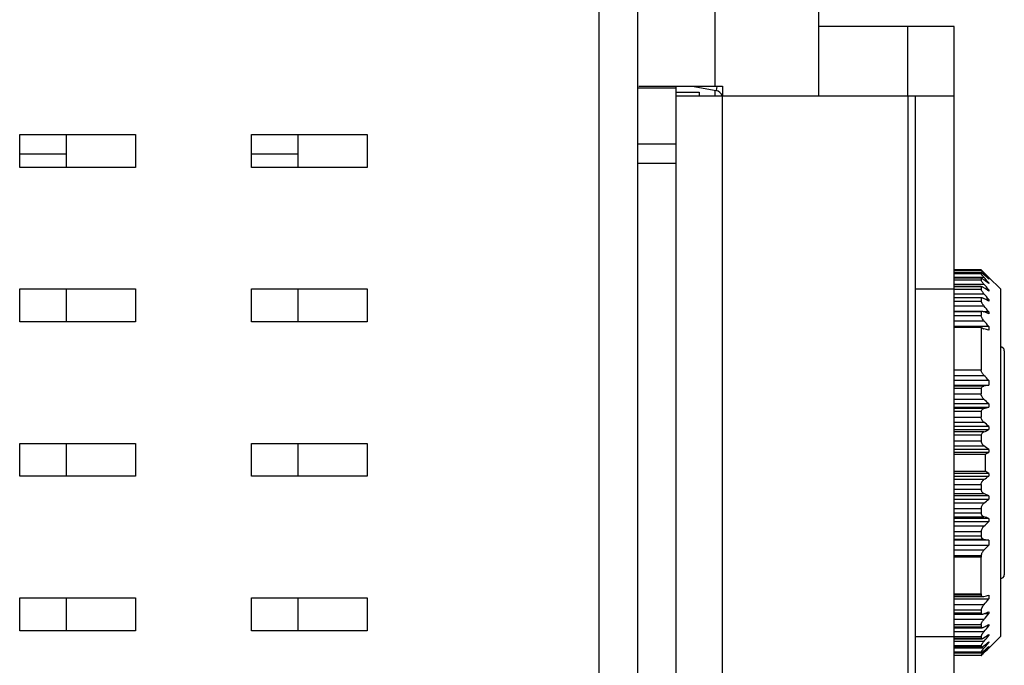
# Model space of a CAD drawing. Extents: x 808 to 1699, y 60 to 690.
# Tile 17 of 19: x 1422 to 1448, y 334 to 351. Entities that reach past the tile are written whole.
import ezdxf

# ---------------------------------------------------------------- set-up
doc = ezdxf.new("R2010")
doc.units = 0
doc.header["$LTSCALE"] = 2
doc.header["$MEASUREMENT"] = 0
for name, color, linetype in [('3991140800_BDXF_CONTINUO53', 7, 'CONTINUOUS'), ('3991141100_CDXF_CONTINUO49', 7, 'CONTINUOUS'), ('46-111-501-1DXF_CONTINUO64', 7, 'CONTINUOUS'), ('BACK_PLATE_2DXF_CONTINUO61', 7, 'CONTINUOUS'), ('SNAP_2_DXF_CONTINUOUS_LINE', 7, 'CONTINUOUS'), ('SNAP_DXF_CONTINUOUS_LINE', 7, 'CONTINUOUS')]:
    doc.layers.add(name, color=color, linetype=linetype)

msp = doc.modelspace()

# ---------------------------------------------------------------- linework, layer by layer
at = {"layer": '3991140800_BDXF_CONTINUO53', "color": 3, "linetype": 'Continuous'}
msp.add_line((1437.155656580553, 359.3697830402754), (1437.155656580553, 317.7697830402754), dxfattribs=at)
at = {"layer": '3991140800_BDXF_CONTINUO53', "color": 7, "linetype": 'Continuous'}
for p, q in [((1438.155656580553, 359.3697830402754), (1438.155656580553, 317.7697830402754)), ((1422.155656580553, 347.5697830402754), (1425.155656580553, 347.5697830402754)), ((1422.155656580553, 346.7197830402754), (1422.155656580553, 347.5697830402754)), ((1425.155656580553, 347.5697830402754), (1425.155656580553, 346.7197830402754)), ((1428.155656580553, 347.5697830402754), (1431.155656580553, 347.5697830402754)), ((1428.155656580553, 346.7197830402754), (1428.155656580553, 347.5697830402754)), ((1431.155656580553, 347.5697830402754), (1431.155656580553, 346.7197830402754)), ((1425.155656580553, 346.7197830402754), (1422.155656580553, 346.7197830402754)), ((1431.155656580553, 346.7197830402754), (1428.155656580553, 346.7197830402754)), ((1422.155656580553, 343.5697830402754), (1425.155656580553, 343.5697830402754)), ((1422.155656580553, 342.7197830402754), (1422.155656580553, 343.5697830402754)), ((1425.155656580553, 343.5697830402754), (1425.155656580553, 342.7197830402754)), ((1428.155656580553, 343.5697830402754), (1431.155656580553, 343.5697830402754)), ((1428.155656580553, 342.7197830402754), (1428.155656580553, 343.5697830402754)), ((1431.155656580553, 343.5697830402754), (1431.155656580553, 342.7197830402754)), ((1425.155656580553, 342.7197830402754), (1422.155656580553, 342.7197830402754)), ((1431.155656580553, 342.7197830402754), (1428.155656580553, 342.7197830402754)), ((1422.155656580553, 339.5697830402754), (1425.155656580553, 339.5697830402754)), ((1422.155656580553, 338.7197830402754), (1422.155656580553, 339.5697830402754)), ((1425.155656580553, 339.5697830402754), (1425.155656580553, 338.7197830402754)), ((1428.155656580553, 339.5697830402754), (1431.155656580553, 339.5697830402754)), ((1428.155656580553, 338.7197830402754), (1428.155656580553, 339.5697830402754)), ((1431.155656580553, 339.5697830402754), (1431.155656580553, 338.7197830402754)), ((1425.155656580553, 338.7197830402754), (1422.155656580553, 338.7197830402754)), ((1431.155656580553, 338.7197830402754), (1428.155656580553, 338.7197830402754)), ((1422.155656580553, 335.5697830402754), (1425.155656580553, 335.5697830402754)), ((1422.155656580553, 334.7197830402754), (1422.155656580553, 335.5697830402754)), ((1425.155656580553, 335.5697830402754), (1425.155656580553, 334.7197830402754)), ((1428.155656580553, 335.5697830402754), (1431.155656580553, 335.5697830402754)), ((1428.155656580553, 334.7197830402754), (1428.155656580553, 335.5697830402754)), ((1431.155656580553, 335.5697830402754), (1431.155656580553, 334.7197830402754)), ((1425.155656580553, 334.7197830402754), (1422.155656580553, 334.7197830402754)), ((1431.155656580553, 334.7197830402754), (1428.155656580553, 334.7197830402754))]:
    msp.add_line(p, q, dxfattribs=at)
at = {"layer": '3991141100_CDXF_CONTINUO49', "color": 7, "linetype": 'Continuous'}
for p, q in [((1423.355656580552, 347.5697830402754), (1423.355656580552, 346.7197830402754)), ((1429.355656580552, 347.5697830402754), (1429.355656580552, 346.7197830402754)), ((1422.155656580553, 347.0697830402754), (1423.355656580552, 347.0697830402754)), ((1428.155656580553, 347.0697830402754), (1429.355656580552, 347.0697830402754)), ((1423.355656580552, 343.5697830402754), (1423.355656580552, 342.7197830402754)), ((1429.355656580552, 343.5697830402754), (1429.355656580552, 342.7197830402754)), ((1423.355656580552, 339.5697830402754), (1423.355656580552, 338.7197830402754)), ((1429.355656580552, 339.5697830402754), (1429.355656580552, 338.7197830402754)), ((1423.355656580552, 335.5697830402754), (1423.355656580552, 334.7197830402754)), ((1429.355656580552, 335.5697830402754), (1429.355656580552, 334.7197830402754))]:
    msp.add_line(p, q, dxfattribs=at)
at = {"layer": '46-111-501-1DXF_CONTINUO64', "color": 6, "linetype": 'Continuous'}
for p, q in [((1447.055656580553, 344.0647598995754), (1446.355656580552, 344.0647598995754)), ((1446.355656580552, 344.0555376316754), (1447.055656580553, 344.0555376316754)), ((1447.055656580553, 343.9972899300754), (1446.355656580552, 343.9972899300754)), ((1447.055656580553, 344.0647598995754), (1447.055656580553, 344.0555376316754)), ((1447.055656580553, 343.9972899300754), (1447.055656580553, 343.9689525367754)), ((1447.154682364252, 343.9695438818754), (1447.127295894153, 343.9965080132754)), ((1446.355656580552, 343.9689525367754), (1447.055656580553, 343.9689525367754)), ((1446.355656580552, 343.8733007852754), (1447.127295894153, 343.8733007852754)), ((1447.055656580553, 343.8521102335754), (1446.355656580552, 343.8521102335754)), ((1446.355656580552, 343.8051046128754), (1447.055656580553, 343.8051046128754)), ((1447.055656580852, 343.8521102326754), (1447.057482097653, 343.8522649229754)), ((1447.055656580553, 343.8521102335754), (1447.055656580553, 343.8051046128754)), ((1447.090203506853, 343.9735722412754), (1447.127295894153, 343.9735722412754)), ((1447.127295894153, 343.9735722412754), (1447.143191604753, 343.9567496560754)), ((1447.127295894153, 343.8733007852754), (1447.158686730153, 343.8382526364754)), ((1447.170487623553, 343.9539549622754), (1447.154682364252, 343.9695438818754)), ((1447.213274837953, 343.9116502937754), (1447.170487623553, 343.9539549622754)), ((1447.255656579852, 343.8695936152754), (1447.213274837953, 343.9116502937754)), ((1447.255656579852, 343.8370902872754), (1447.243804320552, 343.8370902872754)), ((1447.555656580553, 343.5697830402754), (1447.255656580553, 343.8697830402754)), ((1447.255656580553, 343.8370902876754), (1447.255656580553, 343.8264010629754)), ((1446.355656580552, 343.6972749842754), (1447.127295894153, 343.6972749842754)), ((1446.355656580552, 343.6337003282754), (1447.055656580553, 343.6337003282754)), ((1447.055656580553, 343.6315103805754), (1446.355656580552, 343.6315103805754)), ((1446.355656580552, 343.5665778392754), (1447.055656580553, 343.5665778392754)), ((1447.055656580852, 343.6315103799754), (1447.064029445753, 343.6337002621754)), ((1447.055656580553, 343.6315103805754), (1447.055656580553, 343.5665778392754)), ((1447.255656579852, 343.5482320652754), (1447.209468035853, 343.5482320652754)), ((1447.255656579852, 343.7294036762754), (1447.229050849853, 343.7294036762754)), ((1447.255656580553, 343.7294036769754), (1447.255656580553, 343.7081938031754)), ((1447.255656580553, 343.5482320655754), (1447.255656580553, 343.5168360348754)), ((1447.555656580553, 343.5697131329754), (1447.555656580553, 334.5698529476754)), ((1446.355656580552, 343.4482708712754), (1447.127295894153, 343.4482708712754)), ((1446.355656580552, 343.3455255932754), (1447.073224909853, 343.3455255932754)), ((1447.055656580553, 343.3389693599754), (1446.355656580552, 343.3389693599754)), ((1446.355656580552, 343.2571339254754), (1447.055656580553, 343.2571339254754)), ((1447.055656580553, 343.3389693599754), (1447.055656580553, 343.2571339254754)), ((1447.255656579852, 343.2964326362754), (1447.181101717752, 343.2964326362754)), ((1447.255656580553, 343.2964326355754), (1447.255656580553, 343.2553455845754)), ((1446.355656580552, 343.1302153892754), (1447.127295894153, 343.1302153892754)), ((1446.355656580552, 342.9922854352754), (1447.084412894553, 342.9922854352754)), ((1447.055656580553, 342.9791007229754), (1446.355656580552, 342.9791007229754)), ((1447.055656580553, 342.9791007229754), (1447.055656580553, 342.8816529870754)), ((1447.127295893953, 343.1302153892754), (1447.122044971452, 343.1364967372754)), ((1447.255656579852, 342.9779764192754), (1447.134530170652, 342.9779764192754)), ((1447.255656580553, 342.9779764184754), (1447.255656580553, 342.9278463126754)), ((1446.355656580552, 342.8816529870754), (1447.055656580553, 342.8816529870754)), ((1446.355656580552, 342.7481244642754), (1447.127295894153, 342.7481244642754)), ((1447.255656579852, 342.5978856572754), (1446.355656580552, 342.5978856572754)), ((1447.055656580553, 342.5686218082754), (1446.355656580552, 342.5686218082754)), ((1447.055656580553, 342.5686218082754), (1447.055656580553, 341.4738753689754)), ((1447.255656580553, 342.5978856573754), (1447.255656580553, 342.4993819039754)), ((1447.655656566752, 341.9697830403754), (1447.655656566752, 336.1697830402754)), ((1446.355656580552, 341.4738753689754), (1447.055656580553, 341.4738753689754)), ((1446.355656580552, 341.3317453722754), (1447.128778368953, 341.3317453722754)), ((1447.255656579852, 341.2038654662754), (1446.355656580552, 341.2038654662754)), ((1447.255656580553, 341.2038654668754), (1447.255656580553, 341.0748582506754)), ((1446.355656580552, 341.0748582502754), (1447.255656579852, 341.0748582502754)), ((1447.127295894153, 341.0525991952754), (1446.355656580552, 341.0525991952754)), ((1447.055656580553, 340.9937985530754), (1446.355656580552, 340.9937985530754)), ((1447.055656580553, 340.9937985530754), (1447.055656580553, 340.8513477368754)), ((1447.255656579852, 341.0748582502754), (1447.127295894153, 341.0525991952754)), ((1446.355656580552, 340.8513477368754), (1447.055656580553, 340.8513477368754)), ((1446.355656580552, 340.7129756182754), (1447.127295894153, 340.7129756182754)), ((1447.255656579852, 340.5935621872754), (1446.355656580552, 340.5935621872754)), ((1446.355656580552, 340.5124499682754), (1447.255656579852, 340.5124499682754)), ((1447.127295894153, 340.4714739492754), (1446.355656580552, 340.4714739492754)), ((1447.255656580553, 340.5935621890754), (1447.255656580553, 340.5124499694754)), ((1447.055656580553, 340.4002150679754), (1446.355656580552, 340.4002150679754)), ((1446.355656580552, 340.2517635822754), (1447.055656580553, 340.2517635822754)), ((1447.055656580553, 340.4002150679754), (1447.055656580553, 340.2517635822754)), ((1446.355656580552, 340.1176752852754), (1447.127295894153, 340.1176752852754)), ((1447.255656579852, 340.0110657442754), (1446.355656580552, 340.0110657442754)), ((1446.355656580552, 339.9272899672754), (1447.255656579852, 339.9272899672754)), ((1447.255656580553, 340.0110657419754), (1447.255656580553, 339.9272899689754)), ((1447.127295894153, 339.8682431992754), (1446.355656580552, 339.8682431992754)), ((1447.055656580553, 339.7856498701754), (1446.355656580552, 339.7856498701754)), ((1447.055656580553, 339.7856498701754), (1447.055656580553, 339.6335388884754)), ((1446.355656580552, 339.6335388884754), (1447.055656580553, 339.6335388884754)), ((1446.355656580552, 339.5058490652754), (1447.127295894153, 339.5058490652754)), ((1447.255656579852, 339.4137247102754), (1446.355656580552, 339.4137247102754)), ((1447.056352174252, 339.6253285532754), (1447.055656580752, 339.6335388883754)), ((1447.255656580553, 339.4137247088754), (1447.255656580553, 339.3447830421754)), ((1446.355656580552, 339.3447830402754), (1447.255656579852, 339.3447830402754)), ((1447.155656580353, 339.2852321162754), (1446.355656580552, 339.2852321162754)), ((1447.155656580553, 339.2852321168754), (1447.155656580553, 338.8543339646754)), ((1446.355656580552, 338.8543339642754), (1447.155656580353, 338.8543339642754)), ((1447.255656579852, 338.7947830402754), (1446.355656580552, 338.7947830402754)), ((1446.355656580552, 338.7258413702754), (1447.255656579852, 338.7258413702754)), ((1447.255656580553, 338.7947830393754), (1447.255656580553, 338.7258413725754)), ((1447.127295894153, 338.6337170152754), (1446.355656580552, 338.6337170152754)), ((1446.355656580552, 338.5060271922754), (1447.055656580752, 338.5060271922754)), ((1447.055656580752, 338.5060271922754), (1447.056352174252, 338.5142375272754)), ((1447.055656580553, 338.5060271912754), (1447.055656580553, 338.3803071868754)), ((1447.055656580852, 338.3803071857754), (1446.355656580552, 338.3803071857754)), ((1446.355656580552, 338.2713228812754), (1447.127295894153, 338.2713228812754)), ((1447.255656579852, 338.2122761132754), (1446.355656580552, 338.2122761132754)), ((1447.255656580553, 338.2122761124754), (1447.255656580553, 338.1285003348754)), ((1446.355656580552, 338.1285003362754), (1447.255656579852, 338.1285003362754)), ((1447.127295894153, 338.0218907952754), (1446.355656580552, 338.0218907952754)), ((1446.355656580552, 337.8878024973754), (1447.055656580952, 337.8878024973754)), ((1447.055656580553, 337.8878024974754), (1447.055656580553, 337.7650643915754)), ((1447.055656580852, 337.7650643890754), (1446.355656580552, 337.7650643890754)), ((1446.355656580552, 337.6680921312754), (1447.127295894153, 337.6680921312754)), ((1447.255656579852, 337.6271161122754), (1446.355656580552, 337.6271161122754)), ((1447.255656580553, 337.6271161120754), (1447.255656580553, 337.5460038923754)), ((1446.355656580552, 337.5460038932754), (1447.255656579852, 337.5460038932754)), ((1447.127295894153, 337.4265904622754), (1446.355656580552, 337.4265904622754)), ((1446.355656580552, 337.2882183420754), (1447.055656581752, 337.2882183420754)), ((1447.055656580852, 337.1703977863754), (1446.355656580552, 337.1703977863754)), ((1447.055656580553, 337.2882183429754), (1447.055656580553, 337.1703977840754)), ((1446.355656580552, 337.0869668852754), (1447.127295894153, 337.0869668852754)), ((1447.255656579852, 337.0647078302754), (1446.355656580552, 337.0647078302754)), ((1446.355656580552, 336.9357006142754), (1447.255656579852, 336.9357006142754)), ((1447.127295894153, 337.0869668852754), (1447.255656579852, 337.0647078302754)), ((1447.255656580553, 337.0647078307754), (1447.255656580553, 336.9357006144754)), ((1447.128778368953, 336.8078207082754), (1446.355656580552, 336.8078207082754)), ((1446.355656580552, 336.6656907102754), (1447.055656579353, 336.6656907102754)), ((1447.055656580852, 336.6257035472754), (1446.355656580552, 336.6257035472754)), ((1447.055656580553, 336.6656907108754), (1447.055656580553, 336.6257035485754)), ((1446.355656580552, 335.6765985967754), (1447.055656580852, 335.6765985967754)), ((1447.055656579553, 335.6431607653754), (1446.355656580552, 335.6431607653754)), ((1446.355656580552, 335.6060449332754), (1447.101897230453, 335.6060449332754)), ((1446.355656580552, 335.6020817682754), (1447.101897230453, 335.6020817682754)), ((1447.055656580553, 335.6765985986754), (1447.055656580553, 335.6431607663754)), ((1447.101535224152, 335.6020817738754), (1447.128778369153, 335.6060449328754)), ((1447.255656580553, 335.6401841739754), (1447.255656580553, 335.5416804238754)), ((1446.355656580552, 335.5416804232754), (1447.255656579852, 335.5416804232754)), ((1447.127295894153, 335.3914416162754), (1446.355656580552, 335.3914416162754)), ((1446.355656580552, 335.2579130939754), (1447.055656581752, 335.2579130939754)), ((1447.055656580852, 335.1771392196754), (1446.355656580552, 335.1771392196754)), ((1446.355656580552, 335.1491992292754), (1447.088137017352, 335.1491992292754)), ((1447.055656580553, 335.2579130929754), (1447.055656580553, 335.1771392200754)), ((1447.134530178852, 335.1615896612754), (1447.255656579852, 335.1615896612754)), ((1447.255656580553, 335.2117197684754), (1447.255656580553, 335.1615896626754)), ((1447.127295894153, 335.0093506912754), (1446.355656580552, 335.0093506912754)), ((1446.355656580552, 334.8824321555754), (1447.055656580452, 334.8824321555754)), ((1447.055656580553, 334.8824321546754), (1447.055656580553, 334.8145325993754)), ((1447.122044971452, 335.0030693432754), (1447.127295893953, 335.0093506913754)), ((1447.181101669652, 334.8431334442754), (1447.255656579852, 334.8431334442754)), ((1447.255656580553, 334.8842204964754), (1447.255656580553, 334.8431334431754)), ((1447.055656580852, 334.8145325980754), (1446.355656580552, 334.8145325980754)), ((1446.355656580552, 334.7965573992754), (1447.077412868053, 334.7965573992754)), ((1447.127295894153, 334.6912952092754), (1446.355656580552, 334.6912952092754)), ((1446.355656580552, 334.5729882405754), (1447.055656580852, 334.5729882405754)), ((1447.055656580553, 334.5729882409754), (1447.055656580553, 334.5190338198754)), ((1447.209467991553, 334.5913340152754), (1447.255656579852, 334.5913340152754)), ((1447.255656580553, 334.6227300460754), (1447.255656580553, 334.5913340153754)), ((1447.555656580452, 334.5697830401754), (1447.255656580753, 334.2697830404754)), ((1447.055656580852, 334.5190338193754), (1446.355656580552, 334.5190338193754)), ((1446.355656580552, 334.5089413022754), (1447.068682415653, 334.5089413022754)), ((1447.127295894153, 334.4422910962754), (1446.355656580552, 334.4422910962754)), ((1446.355656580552, 334.3344614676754), (1447.055656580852, 334.3344614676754)), ((1447.055656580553, 334.3344614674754), (1447.055656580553, 334.2953030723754)), ((1447.229050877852, 334.4101624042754), (1447.255656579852, 334.4101624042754)), ((1447.255656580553, 334.4313722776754), (1447.255656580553, 334.4101624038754)), ((1447.255656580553, 334.3131650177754), (1447.255656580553, 334.3024757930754)), ((1447.055656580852, 334.2953030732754), (1446.355656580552, 334.2953030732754)), ((1446.355656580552, 334.2908868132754), (1447.055656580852, 334.2908868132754)), ((1447.127295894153, 334.2662652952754), (1446.355656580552, 334.2662652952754)), ((1446.355656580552, 334.1706135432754), (1447.055656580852, 334.1706135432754)), ((1447.055656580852, 334.1468687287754), (1446.355656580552, 334.1468687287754)), ((1446.355656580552, 334.1458327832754), (1447.057733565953, 334.1458327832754)), ((1446.355656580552, 334.0840284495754), (1447.055656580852, 334.0840284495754)), ((1447.055656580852, 334.0760716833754), (1446.355656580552, 334.0760716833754)), ((1447.055656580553, 334.1706135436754), (1447.055656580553, 334.1468687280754)), ((1447.055656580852, 334.1468687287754), (1447.057682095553, 334.1458327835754)), ((1447.055656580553, 334.0840284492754), (1447.055656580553, 334.0760716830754)), ((1447.057835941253, 334.0773611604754), (1447.059496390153, 334.0787384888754)), ((1447.059496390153, 334.0787384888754), (1447.062306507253, 334.0810087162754)), ((1447.062306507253, 334.0810087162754), (1447.066868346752, 334.0850042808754)), ((1447.127295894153, 334.1659938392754), (1447.089859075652, 334.1659938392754)), ((1447.158686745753, 334.3013134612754), (1447.127295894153, 334.2662652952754)), ((1447.143191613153, 334.1828164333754), (1447.127295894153, 334.1659938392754)), ((1447.127295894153, 334.1430580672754), (1447.154682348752, 334.1700221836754)), ((1447.154682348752, 334.1700221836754), (1447.170487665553, 334.1856111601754)), ((1447.170487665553, 334.1856111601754), (1447.213274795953, 334.2279157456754)), ((1447.213274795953, 334.2279157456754), (1447.255656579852, 334.2699724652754)), ((1447.243804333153, 334.3024757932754), (1447.255656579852, 334.3024757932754))]:
    msp.add_line(p, q, dxfattribs=at)
for centre, radius, start, end in [((1445.840679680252, 342.7403410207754), 1.7976392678, 46.49106527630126, 46.84636209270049), ((1445.432472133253, 342.3111997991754), 2.3899190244, 45.94421593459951, 46.47645055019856), ((1443.577411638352, 340.3986704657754), 5.0543162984, 45.3843854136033, 45.90714445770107), ((1447.004429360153, 343.7100459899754), 0.1534913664, 61.1569693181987, 64.64152245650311), ((1425.586279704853, 319.8408917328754), 32.3243960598, 47.90420051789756, 48.21008851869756), ((1427.694917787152, 319.2135606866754), 31.3466039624, 51.39010057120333, 51.68972724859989), ((1422.090489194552, 320.2975494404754), 34.4586074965, 43.08833727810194, 43.3613855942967), ((1420.700406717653, 320.1697976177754), 35.4998075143, 41.5791828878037, 41.81446513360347), ((1419.417500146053, 319.7027992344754), 36.6547079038, 40.58249068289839, 40.88995462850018), ((1429.748152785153, 317.8126501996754), 31.1001267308, 55.7406397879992, 56.0262780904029), ((1418.813349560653, 319.3820225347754), 37.1599761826, 40.05726256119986, 40.36382458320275), ((1431.617133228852, 314.9716342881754), 32.3192165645, 61.06108145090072, 61.32078405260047), ((1418.725847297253, 319.0531378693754), 37.2336931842, 39.98289100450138, 40.28931726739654), ((1433.184371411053, 309.1025257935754), 36.6354117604, 67.4127590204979, 67.63001496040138), ((1447.488378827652, 343.0587268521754), 0.4762915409, 216.8416290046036, 220.7020125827), ((1419.160574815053, 318.7239395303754), 36.8686711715, 40.35639786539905, 40.66348807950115), ((1433.686263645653, 292.3214840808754), 51.9802835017, 74.86769399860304, 75.01252094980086), ((1447.555656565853, 341.9697830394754), 0.1000000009, 5.777996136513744e-07, 90.00000052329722), ((1422.084431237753, 316.3566038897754), 35.3691530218, 44.62890726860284, 44.92072711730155), ((1425.131933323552, 316.9407859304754), 32.3869255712, 46.91311532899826, 47.22326929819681), ((1434.012041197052, 381.7777854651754), 43.3384503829, 287.6152743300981, 287.7934110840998), ((1427.211029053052, 316.0072933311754), 31.2724827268, 50.13604062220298, 50.44175190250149), ((1432.702037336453, 371.3962258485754), 34.6713394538, 294.5859077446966, 294.8193960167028), ((1429.279180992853, 314.5017427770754), 30.7206854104, 54.18579963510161, 54.4804749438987), ((1431.437252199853, 365.7939339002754), 30.8184929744, 300.6659327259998, 300.8823151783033), ((1429.077984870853, 363.9181599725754), 31.0657478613, 305.5211609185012, 305.8125631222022), ((1431.578732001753, 312.5832110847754), 30.5419787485, 59.11670487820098, 59.33504636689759), ((1432.871519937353, 307.1117778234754), 34.2657901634, 65.17922163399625, 65.41547333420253), ((1426.991561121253, 362.3965195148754), 31.615982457, 309.5599081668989, 309.8622979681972), ((1434.170082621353, 296.8568615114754), 42.8187564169, 72.20550738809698, 72.3858061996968), ((1424.894051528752, 361.4544872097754), 32.7361724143, 312.778384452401, 313.0852295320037), ((1421.822583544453, 362.0427602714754), 35.7380144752, 315.0807782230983, 315.3695861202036), ((1391.402410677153, 336.1495371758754), 55.6552446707, 359.5131149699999, 0.4902078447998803), ((1447.555656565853, 336.1697830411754), 0.1000000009, 269.9999994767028, 359.9999994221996), ((1433.845372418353, 385.2267517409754), 51.3679218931, 284.986616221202, 285.1331696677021), ((1447.487168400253, 335.0818111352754), 0.4747400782, 139.2916468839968, 143.1646509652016), ((1418.869773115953, 359.6640824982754), 37.2511569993, 319.3380878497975, 319.6420249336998), ((1433.349725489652, 368.6374173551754), 36.2029304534, 292.3686879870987, 292.5885392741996), ((1418.431434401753, 359.3346646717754), 37.6187901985, 319.7122505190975, 320.0155399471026), ((1431.796133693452, 362.8424523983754), 31.9477631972, 298.6777068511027, 298.940428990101), ((1418.519678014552, 359.0058084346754), 37.5445250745, 319.6377447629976, 319.9411668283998), ((1429.943535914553, 360.0385149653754), 30.7517745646, 303.9721047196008, 304.2609786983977), ((1419.129154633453, 358.6851010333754), 37.0352501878, 319.1116243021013, 319.4159290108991), ((1427.908143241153, 358.6575600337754), 31.0037810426, 308.3086168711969, 308.6115566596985), ((1425.818105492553, 358.0406881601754), 31.9775537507, 311.7882532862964, 312.097459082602), ((1420.422861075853, 358.2170295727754), 35.8715187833, 318.1867484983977, 318.4195926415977), ((1446.738168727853, 334.4442098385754), 0.4869004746, 312.4608170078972, 312.8443071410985), ((1444.879891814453, 336.4550135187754), 3.2248780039, 312.7578343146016, 312.8903570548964), ((1446.295241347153, 334.9311388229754), 1.1451164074, 312.8993148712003, 313.1892972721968), ((1448.837305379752, 332.5458805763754), 2.3556102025, 136.5463164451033, 137.8186716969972), ((1421.825408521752, 358.0911513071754), 34.822386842, 316.6400516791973, 316.9102475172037)]:
    msp.add_arc(centre, radius, start, end, dxfattribs=at)
for points, start_tangent, end_tangent in [([(1447.055656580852, 344.0647598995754), (1447.070187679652, 344.0517589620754)], (0.7717418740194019, -0.635935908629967), (0.72958055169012, -0.6838948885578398)), ([(1447.082945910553, 344.0216886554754), (1447.075531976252, 344.0302092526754), (1447.061423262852, 344.0471658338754), (1447.055656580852, 344.0555376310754)], (-0.6634661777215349, 0.7482062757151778), (-0.400021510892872, 0.9165057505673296)), ([(1447.055656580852, 343.9972899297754), (1447.070166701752, 343.9890531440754), (1447.094265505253, 343.9704338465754), (1447.127295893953, 343.9417463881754)], (0.9515764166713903, -0.3074123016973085), (0.7429036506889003, -0.6693983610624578)), ([(1447.127295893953, 343.9735722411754), (1447.097644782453, 344.0054758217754), (1447.082945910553, 344.0216886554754)], (-0.6870313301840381, 0.7266277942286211), (-0.6634661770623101, 0.7482062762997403)), ([(1447.127295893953, 343.8733007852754), (1447.097644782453, 343.9076243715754), (1447.075531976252, 343.9356300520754), (1447.061423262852, 343.9564989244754), (1447.055656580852, 343.9689525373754)], (-0.6676407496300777, 0.7444835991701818), (-0.2212624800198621, 0.9752142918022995)), ([(1447.127295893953, 343.6972749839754), (1447.097644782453, 343.7334772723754), (1447.075531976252, 343.7643135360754), (1447.061423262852, 343.7887655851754), (1447.055656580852, 343.8051046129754)], (-0.6545656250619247, 0.7560051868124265), (-0.153107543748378, 0.9882095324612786)), ([(1447.057480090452, 343.8523126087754), (1447.070166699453, 343.8487478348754)], (0.9991152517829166, 0.0420560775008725), (0.903845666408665, -0.4278586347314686)), ([(1447.078475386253, 343.8444959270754), (1447.094265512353, 343.8347799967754), (1447.127295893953, 343.8101509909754)], (0.8762268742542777, -0.4818988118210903), (0.7796585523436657, -0.6262048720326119)), ([(1447.127295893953, 343.4482708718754), (1447.097644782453, 343.4857809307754), (1447.075531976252, 343.5189614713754), (1447.061423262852, 343.5466110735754), (1447.055656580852, 343.5665778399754)], (-0.6475962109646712, 0.7619836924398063), (-0.1182210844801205, 0.9929872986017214)), ([(1447.064029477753, 343.6337084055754), (1447.070166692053, 343.6330753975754)], (0.9999922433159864, -0.003938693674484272), (0.9842861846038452, -0.1765805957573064)), ([(1447.070166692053, 343.6330753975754), (1447.094265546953, 343.6239792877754), (1447.127295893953, 343.6037971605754)], (0.9842861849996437, -0.1765805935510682), (0.8220668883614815, -0.5693909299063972)), ([(1447.055656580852, 343.3389693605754), (1447.070166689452, 343.3454371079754), (1447.072695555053, 343.3456091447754)], (0.64698518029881, 0.7625025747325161), (0.9994531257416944, 0.03306734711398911)), ([(1447.055656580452, 343.2571339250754), (1447.057715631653, 343.2457171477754), (1447.061896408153, 343.2324920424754), (1447.068372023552, 343.2173351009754), (1447.077371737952, 343.2001530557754), (1447.089183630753, 343.1808568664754), (1447.103995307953, 343.1595971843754), (1447.122044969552, 343.1364967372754)], (0.09745779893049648, -0.9952396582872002), (0.6360556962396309, -0.7716431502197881)), ([(1447.072695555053, 343.3456091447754), (1447.094265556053, 343.3413562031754), (1447.127295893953, 343.3259392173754)], (0.9994531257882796, 0.03306734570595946), (0.8683416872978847, -0.4959664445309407)), ([(1447.055656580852, 342.9791007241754), (1447.070166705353, 342.9903692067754), (1447.083301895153, 342.9924096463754)], (0.5177694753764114, 0.8555201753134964), (0.9999790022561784, -0.006480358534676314)), ([(1447.083301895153, 342.9924096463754), (1447.094265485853, 342.9913678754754), (1447.127295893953, 342.9809591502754)], (0.9999790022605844, -0.006480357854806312), (0.9150823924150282, -0.4032669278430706)), ([(1447.107204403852, 342.7731397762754), (1447.079992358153, 342.8145348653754), (1447.062616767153, 342.8518891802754), (1447.055656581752, 342.8816529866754)], (-0.5991731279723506, 0.8006194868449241), (-0.08399391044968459, 0.9964662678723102)), ([(1447.055656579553, 342.5686218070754), (1447.078029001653, 342.5611916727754), (1447.102229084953, 342.5496827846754), (1447.128778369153, 342.5335211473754)], (0.9690033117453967, -0.2470477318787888), (0.8304770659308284, -0.5570528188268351)), ([(1447.073479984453, 341.4094494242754), (1447.064254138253, 341.4323252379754), (1447.058372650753, 341.4539620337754), (1447.055656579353, 341.4738753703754)], (-0.4250699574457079, 0.9051605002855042), (-0.06366450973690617, 0.9979713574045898)), ([(1447.128778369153, 341.3317453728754), (1447.106529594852, 341.3567588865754), (1447.088019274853, 341.3829234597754), (1447.073479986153, 341.4094494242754)], (-0.706089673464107, 0.7081224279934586), (-0.4250699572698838, 0.9051605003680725)), ([(1447.055656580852, 340.9937985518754), (1447.070166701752, 341.0217846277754), (1447.094265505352, 341.0421542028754), (1447.127295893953, 341.0525991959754)], (0.2966755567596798, 0.9549783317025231), (0.9918197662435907, 0.1276461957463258)), ([(1447.065047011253, 340.8061477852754), (1447.060357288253, 340.8217675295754), (1447.057250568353, 340.8368800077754), (1447.055656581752, 340.8513477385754)], (-0.3286051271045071, 0.944467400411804), (-0.06091910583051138, 0.9981427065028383)), ([(1447.127295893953, 340.7129756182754), (1447.100499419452, 340.7422058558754), (1447.079609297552, 340.7738165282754), (1447.065047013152, 340.8061477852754)], (-0.7339656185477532, 0.6791866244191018), (-0.3286051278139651, 0.9444674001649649)), ([(1447.055656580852, 340.4002150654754), (1447.070166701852, 340.4314291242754), (1447.094265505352, 340.4560221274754), (1447.127295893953, 340.4714739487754)], (0.274900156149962, 0.961472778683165), (0.9650211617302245, 0.2621719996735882)), ([(1447.059582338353, 340.2248461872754), (1447.057738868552, 340.2339505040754), (1447.056433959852, 340.2429332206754), (1447.055656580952, 340.2517635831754)], (-0.2252525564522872, 0.9743004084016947), (-0.0590526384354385, 0.9982548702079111)), ([(1447.127295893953, 340.1176752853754), (1447.095912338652, 340.1499720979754), (1447.073071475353, 340.1867242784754), (1447.059582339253, 340.2248461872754)], (-0.7709397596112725, 0.6369080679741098), (-0.2252525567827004, 0.9743004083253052)), ([(1447.055656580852, 339.7856498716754), (1447.070166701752, 339.8195996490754), (1447.094265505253, 339.8480282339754), (1447.127295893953, 339.8682431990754)], (0.2595373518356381, 0.965733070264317), (0.9251329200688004, 0.379643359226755)), ([(1447.056352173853, 339.6253285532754), (1447.059943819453, 339.6050100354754), (1447.066373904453, 339.5844579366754), (1447.075975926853, 339.5637528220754), (1447.089119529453, 339.5432834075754), (1447.106140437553, 339.5236917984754), (1447.127295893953, 339.5058490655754)], (0.1104447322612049, -0.9938822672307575), (0.8138836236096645, -0.5810279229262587)), ([(1447.056352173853, 338.5142375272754), (1447.063383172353, 338.5466056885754), (1447.077729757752, 338.5789376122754), (1447.099122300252, 338.6084747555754), (1447.127295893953, 338.6337170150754)], (0.1104447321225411, 0.9938822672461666), (0.8138836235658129, 0.5810279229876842)), ([(1447.055656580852, 338.3803071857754), (1447.057836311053, 338.3624207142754), (1447.062307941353, 338.3449075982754), (1447.069266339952, 338.3278461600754), (1447.078972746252, 338.3114734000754), (1447.091745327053, 338.2961568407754), (1447.107773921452, 338.2825479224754), (1447.127295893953, 338.2713228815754)], (0.0592340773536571, -0.9982441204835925), (0.9093279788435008, -0.4160800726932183)), ([(1447.059582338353, 337.9147198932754), (1447.057734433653, 337.9055967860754), (1447.056433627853, 337.8966399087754), (1447.055656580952, 337.8878024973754)], (-0.2252525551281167, -0.9743004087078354), (-0.05905263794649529, -0.998254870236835)), ([(1447.127295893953, 338.0218907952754), (1447.095611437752, 337.9892126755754), (1447.072985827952, 337.9527061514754), (1447.059582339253, 337.9147198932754)], (-0.7709397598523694, -0.6369080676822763), (-0.2252525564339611, -0.9743004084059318)), ([(1447.055656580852, 337.7650643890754), (1447.057836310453, 337.7479111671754), (1447.062307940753, 337.7314203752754), (1447.069266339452, 337.7156929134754), (1447.078972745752, 337.7009923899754), (1447.091745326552, 337.6877162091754), (1447.107773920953, 337.6765208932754), (1447.127295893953, 337.6680921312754)], (0.06123818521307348, -0.9981231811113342), (0.9531040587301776, -0.3026427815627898)), ([(1447.127295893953, 337.4265904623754), (1447.100307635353, 337.3972318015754), (1447.079517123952, 337.3657559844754), (1447.065047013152, 337.3334182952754)], (-0.7339656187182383, -0.6791866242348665), (-0.3286051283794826, -0.9444673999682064)), ([(1447.065047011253, 337.3334182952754), (1447.060346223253, 337.3177935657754), (1447.057253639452, 337.3027659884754), (1447.055656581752, 337.2882183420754)], (-0.3286051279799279, -0.9444674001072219), (-0.06091910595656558, -0.9981427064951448)), ([(1447.055656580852, 337.1703977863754), (1447.057836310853, 337.1542483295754), (1447.062307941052, 337.1390399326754), (1447.069266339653, 337.1248944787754), (1447.078972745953, 337.1120980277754), (1447.091745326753, 337.1010715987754), (1447.107773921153, 337.0924664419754), (1447.127295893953, 337.0869668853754)], (0.06442992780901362, -0.9979222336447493), (0.9854473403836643, -0.1699809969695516)), ([(1447.073479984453, 336.7301166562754), (1447.064268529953, 336.7074126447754), (1447.058401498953, 336.6859524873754), (1447.055656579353, 336.6656907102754)], (-0.4250699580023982, -0.9051605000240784), (-0.0636645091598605, -0.9979713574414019)), ([(1447.128778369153, 336.8078207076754), (1447.106541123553, 336.7829466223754), (1447.088028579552, 336.7568292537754), (1447.073479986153, 336.7301166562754)], (-0.706089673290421, -0.7081224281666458), (-0.4250699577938, -0.9051605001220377)), ([(1447.055656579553, 335.6431607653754), (1447.061605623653, 335.6220922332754), (1447.075851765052, 335.6079795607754), (1447.098597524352, 335.6021417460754), (1447.101535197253, 335.6020742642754)], (0.08349803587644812, -0.9965079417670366), (0.9999935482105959, -0.003592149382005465)), ([(1447.107204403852, 335.3664263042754), (1447.091335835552, 335.3437276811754), (1447.078765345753, 335.3228437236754), (1447.069154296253, 335.3038032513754), (1447.062262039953, 335.2866956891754), (1447.057818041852, 335.2714066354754), (1447.055656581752, 335.2579130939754)], (-0.5991731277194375, -0.8006194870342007), (-0.08399391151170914, -0.9964662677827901)), ([(1447.055656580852, 335.1771392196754), (1447.057836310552, 335.1673350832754), (1447.062307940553, 335.1593980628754), (1447.069266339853, 335.1535119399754), (1447.078972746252, 335.1500050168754), (1447.087812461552, 335.1491965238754)], (0.09962538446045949, -0.9950250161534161), (0.999999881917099, -0.0004859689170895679)), ([(1447.087812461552, 335.1491965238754), (1447.091745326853, 335.1493242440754), (1447.107773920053, 335.1520003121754), (1447.127295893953, 335.1586069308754)], (0.9999998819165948, -0.0004859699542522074), (0.9247365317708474, 0.3806078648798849)), ([(1447.055656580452, 334.8824321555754), (1447.061129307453, 334.9049075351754), (1447.074095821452, 334.9334899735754), (1447.094487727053, 334.9665900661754), (1447.122044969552, 335.0030693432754)], (0.0974577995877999, 0.9952396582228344), (0.6360556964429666, 0.7716431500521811)), ([(1447.055656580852, 334.8145325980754), (1447.057836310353, 334.8067720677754), (1447.062307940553, 334.8010447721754), (1447.069266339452, 334.7975432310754), (1447.077209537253, 334.7965545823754)], (0.121691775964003, -0.9925679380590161), (0.9999994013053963, 0.001094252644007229)), ([(1447.127295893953, 334.6912952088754), (1447.107771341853, 334.6672760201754), (1447.091742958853, 334.6455699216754), (1447.078970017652, 334.6262694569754), (1447.069263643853, 334.6094996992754), (1447.062304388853, 334.5951225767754), (1447.057835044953, 334.5830050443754), (1447.055656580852, 334.5729882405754)], (-0.6475962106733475, -0.761983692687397), (-0.118221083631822, -0.9929872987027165)), ([(1447.077209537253, 334.7965545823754), (1447.078972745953, 334.7965935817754), (1447.091745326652, 334.7986316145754), (1447.107773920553, 334.8041353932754), (1447.127295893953, 334.8136268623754)], (0.9999994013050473, 0.001094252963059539), (0.8773070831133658, 0.4799294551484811)), ([(1447.055656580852, 334.5190338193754), (1447.057836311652, 334.5134392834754), (1447.062307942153, 334.5100120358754), (1447.068577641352, 334.5089389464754)], (0.1593195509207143, -0.987227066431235), (0.9999927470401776, 0.003808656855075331)), ([(1447.127295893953, 334.4422910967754), (1447.107771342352, 334.4189626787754), (1447.091742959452, 334.3983372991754), (1447.078970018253, 334.3804217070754), (1447.069263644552, 334.3652591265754), (1447.062304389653, 334.3526590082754), (1447.057835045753, 334.3424509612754), (1447.055656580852, 334.3344614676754)], (-0.6545656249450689, -0.7560051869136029), (-0.1531075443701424, -0.9882095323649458)), ([(1447.062033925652, 334.2908876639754), (1447.062307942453, 334.2908896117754), (1447.069266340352, 334.2922844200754), (1447.078972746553, 334.2964536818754), (1447.091745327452, 334.3037905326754), (1447.107773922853, 334.3146461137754), (1447.127295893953, 334.3294150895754)], (0.9999977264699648, -0.002132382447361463), (0.7846464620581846, 0.6199434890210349)), ([(1447.068577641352, 334.5089389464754), (1447.069266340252, 334.5089502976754), (1447.078972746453, 334.5105728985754), (1447.091745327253, 334.5152975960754), (1447.107773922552, 334.5235422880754), (1447.127295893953, 334.5357689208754)], (0.9999927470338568, 0.00380865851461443), (0.8292774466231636, 0.5588371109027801)), ([(1447.055656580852, 334.2953030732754), (1447.057836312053, 334.2919627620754), (1447.062033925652, 334.2908876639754)], (0.2348519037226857, -0.9720311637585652), (0.9999977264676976, -0.002132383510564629)), ([(1447.127295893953, 334.2662652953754), (1447.107771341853, 334.2439955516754), (1447.091742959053, 334.2247761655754), (1447.078970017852, 334.2085279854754), (1447.069263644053, 334.1952117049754), (1447.062304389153, 334.1845873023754), (1447.057835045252, 334.1764497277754), (1447.055656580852, 334.1706135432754)], (-0.6676407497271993, -0.7444835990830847), (-0.2212624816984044, -0.9752142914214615)), ([(1447.091742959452, 334.1276236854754), (1447.078970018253, 334.1132991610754), (1447.069263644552, 334.1020391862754), (1447.062304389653, 334.0935580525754), (1447.057835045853, 334.0876192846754), (1447.055656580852, 334.0840284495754)], (-0.6706073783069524, -0.7418124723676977), (-0.4000215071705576, -0.9165057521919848)), ([(1447.057683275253, 334.1458463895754), (1447.057836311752, 334.1458353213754), (1447.062307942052, 334.1471331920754), (1447.069266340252, 334.1509625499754)], (0.9962623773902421, -0.0863786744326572), (0.8551907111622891, 0.5183134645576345)), ([(1447.069266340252, 334.1509625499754), (1447.078972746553, 334.1576127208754), (1447.091745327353, 334.1674460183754), (1447.107773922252, 334.1807412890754), (1447.127295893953, 334.1978196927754)], (0.8551907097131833, 0.5183134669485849), (0.745573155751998, 0.6664237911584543)), ([(1447.078971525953, 334.0962384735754), (1447.091745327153, 334.1084142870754), (1447.107773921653, 334.1239395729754), (1447.127295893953, 334.1430580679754)], (0.7289351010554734, 0.6845828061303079), (0.7129668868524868, 0.7011977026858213))]:
    msp.add_spline(points, degree=3, dxfattribs=dict(at, start_tangent=start_tangent, end_tangent=end_tangent))
at = {"layer": 'BACK_PLATE_2DXF_CONTINUO61', "color": 7, "linetype": 'Continuous'}
for p, q in [((1440.155656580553, 354.0697830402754), (1440.155656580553, 348.8197830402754)), ((1442.855656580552, 348.5697830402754), (1442.855656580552, 352.0697830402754)), ((1438.155656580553, 348.7768898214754), (1439.155656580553, 348.7768898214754)), ((1438.191511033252, 348.8197830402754), (1440.355656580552, 348.8197830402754)), ((1439.573477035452, 348.8197830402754), (1440.192738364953, 348.7105905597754)), ((1440.210293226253, 348.8101491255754), (1440.192738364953, 348.7105905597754)), ((1440.355656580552, 348.8197830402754), (1440.355656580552, 348.5697830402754)), ((1439.155656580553, 347.3197830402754), (1438.155656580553, 347.3197830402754)), ((1439.155656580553, 346.8197830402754), (1438.155656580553, 346.8197830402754)), ((1438.155656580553, 346.8197830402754), (1438.155656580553, 331.3197830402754))]:
    msp.add_line(p, q, dxfattribs=at)
at = {"layer": 'BACK_PLATE_2DXF_CONTINUO61', "color": 3, "linetype": 'Continuous'}
for p, q in [((1439.155656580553, 348.5697830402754), (1439.155656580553, 348.7768898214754)), ((1439.155656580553, 348.6697830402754), (1439.755656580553, 348.6697830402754)), ((1439.755656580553, 348.6697830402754), (1439.755656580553, 348.5697830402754))]:
    msp.add_line(p, q, dxfattribs=at)
at = {"layer": 'BACK_PLATE_2DXF_CONTINUO61', "color": 7, "linetype": 'Continuous'}
msp.add_arc((1440.158008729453, 348.5136290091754), 0.2, 15.99999999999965, 80.0000000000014, dxfattribs=at)
at = {"layer": 'BACK_PLATE_2DXF_CONTINUO61', "color": 3, "linetype": 'Continuous', "start_tangent": (0, 1), "end_tangent": (0.6922203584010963, 0.7216862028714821)}
msp.add_spline([(1439.155656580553, 348.7768898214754), (1439.157636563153, 348.8009250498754), (1439.163660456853, 348.8151447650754)], degree=3, dxfattribs=at)
at = {"layer": 'SNAP_2_DXF_CONTINUOUS_LINE', "color": 3, "linetype": 'Continuous'}
for p, q in [((1446.355656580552, 350.3697830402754), (1442.855656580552, 350.3697830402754)), ((1445.155656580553, 348.5697830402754), (1445.155656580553, 350.3697830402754)), ((1446.355656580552, 348.5697830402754), (1446.355656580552, 350.3697830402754)), ((1440.155656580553, 348.7105905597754), (1440.155656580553, 348.5697830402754))]:
    msp.add_line(p, q, dxfattribs=at)
at = {"layer": 'SNAP_DXF_CONTINUOUS_LINE', "color": 7, "linetype": 'Continuous'}
for p, q in [((1439.155656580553, 348.5697830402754), (1446.355656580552, 348.5697830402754)), ((1439.155656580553, 329.5697830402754), (1439.155656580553, 348.5697830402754)), ((1440.355656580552, 329.5697830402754), (1440.355656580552, 348.5697830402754)), ((1445.155656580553, 348.5697830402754), (1445.155656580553, 329.5697830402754)), ((1445.355656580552, 329.5697830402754), (1445.355656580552, 348.5697830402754)), ((1445.355656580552, 343.5697830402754), (1446.355656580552, 343.5697830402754)), ((1445.355656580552, 334.5697830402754), (1446.355656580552, 334.5697830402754))]:
    msp.add_line(p, q, dxfattribs=at)
at = {"layer": 'SNAP_DXF_CONTINUOUS_LINE', "color": 3, "linetype": 'Continuous'}
msp.add_line((1446.355656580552, 329.5697830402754), (1446.355656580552, 348.5697830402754), dxfattribs=at)

doc.saveas('drawing.dxf')
